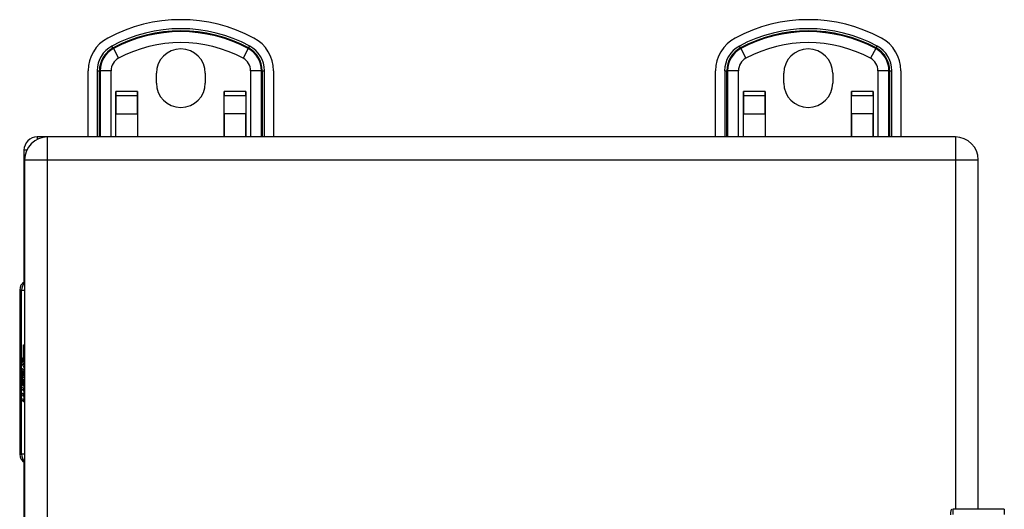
# Model space of a CAD drawing. Header units: inches. Extents: x 3.2 to 50.2, y 2.5 to 32.1.
# Tile 14 of 34: x 21.2 to 27.5, y 17.8 to 20.9. Entities that reach past the tile are written whole.
import ezdxf

# ---------------------------------------------------------------- set-up
doc = ezdxf.new("R2010")
doc.units = ezdxf.units.IN
doc.header["$MEASUREMENT"] = 0
doc.layers.add('Visible Edges(ANSI)', color=7, linetype='Continuous', lineweight=25)
doc.layers.add('Visible Tangent Edges(ANSI)', color=7, linetype='Continuous', lineweight=25)

msp = doc.modelspace()

# ---------------------------------------------------------------- linework, layer by layer
at = {"layer": 'Visible Edges(ANSI)'}
for p, q in [((21.6598, 20.2013), (21.6598, 20.6239)), ((22.0944, 20.5453), (22.0944, 20.6073)), ((22.4064, 20.6073), (22.4064, 20.5453)), ((22.8409, 20.6239), (22.8409, 20.2013)), ((25.6598, 20.2013), (25.6598, 20.6239)), ((26.0944, 20.5453), (26.0944, 20.6073)), ((26.4064, 20.6073), (26.4064, 20.5453)), ((26.8409, 20.6239), (26.8409, 20.2013)), ((21.8368, 20.4918), (21.8369, 20.4918)), ((21.8368, 20.2013), (21.8368, 20.4918)), ((21.8369, 20.4918), (21.8369, 20.4668)), ((21.8369, 20.4668), (21.8369, 20.3495)), ((21.9747, 20.4668), (21.9747, 20.4918)), ((21.9747, 20.4918), (21.9748, 20.4918)), ((21.9747, 20.3495), (21.9747, 20.4668)), ((21.9748, 20.4918), (21.9748, 20.2013)), ((22.526, 20.4918), (22.5261, 20.4918)), ((22.526, 20.2013), (22.526, 20.4918)), ((22.5261, 20.4918), (22.5261, 20.4668)), ((22.5261, 20.3495), (22.5261, 20.4668)), ((22.6638, 20.4668), (22.6638, 20.4918)), ((22.6638, 20.4918), (22.6639, 20.4918)), ((22.6638, 20.4668), (22.6638, 20.3495)), ((22.6639, 20.4918), (22.6639, 20.2013)), ((25.8368, 20.4918), (25.8369, 20.4918)), ((25.8368, 20.2013), (25.8368, 20.4918)), ((25.8369, 20.4918), (25.8369, 20.4668)), ((25.8369, 20.4668), (25.8369, 20.3495)), ((25.9747, 20.4668), (25.9747, 20.4918)), ((25.9747, 20.4918), (25.9748, 20.4918)), ((25.9747, 20.3495), (25.9747, 20.4668)), ((25.9748, 20.4918), (25.9748, 20.2013)), ((26.526, 20.4918), (26.5261, 20.4918)), ((26.526, 20.2013), (26.526, 20.4918)), ((26.5261, 20.4918), (26.5261, 20.4668)), ((26.5261, 20.3495), (26.5261, 20.4668)), ((26.6638, 20.4668), (26.6638, 20.4918)), ((26.6638, 20.4918), (26.6639, 20.4918)), ((26.6638, 20.4668), (26.6638, 20.3495)), ((26.6639, 20.4918), (26.6639, 20.2013)), ((21.8369, 20.2013), (21.8369, 20.3495)), ((21.9747, 20.3495), (21.9747, 20.2013)), ((22.5261, 20.3495), (22.5261, 20.2013)), ((22.6638, 20.2013), (22.6638, 20.3495)), ((25.8369, 20.2013), (25.8369, 20.3495)), ((25.9747, 20.3495), (25.9747, 20.2013)), ((26.5261, 20.3495), (26.5261, 20.2013)), ((26.6638, 20.2013), (26.6638, 20.3495)), ((21.4003, 20.2013), (21.3344, 20.2013)), ((27.1883, 20.2013), (21.4003, 20.2013)), ((21.2504, 20.1173), (21.2504, 19.2747)), ((21.2543, 20.0553), (21.2543, 14.3473)), ((21.2543, 20.0553), (21.2543, 20.0553)), ((27.3343, 17.8263), (27.3343, 20.0553)), ((21.2232, 19.2249), (21.2232, 18.1777)), ((21.2471, 18.8759), (21.2543, 18.8759)), ((21.2471, 18.7741), (21.2471, 18.8759)), ((21.235, 18.7924), (21.2471, 18.7741)), ((21.2465, 18.7541), (21.235, 18.786)), ((21.2471, 18.7741), (21.2543, 18.7741)), ((21.2483, 18.7723), (21.2543, 18.7631)), ((21.2543, 18.7723), (21.2483, 18.7723)), ((21.2414, 18.752), (21.2465, 18.7541)), ((21.2414, 18.752), (21.2543, 18.752)), ((21.2543, 18.7252), (21.2414, 18.752)), ((21.2427, 18.7084), (21.2526, 18.7084)), ((21.2436, 18.708), (21.2527, 18.708)), ((21.2436, 18.6696), (21.2436, 18.708)), ((21.2465, 18.7541), (21.2543, 18.7541)), ((21.2469, 18.7064), (21.2532, 18.7064)), ((21.2469, 18.7064), (21.2469, 18.6812)), ((21.2531, 18.7117), (21.2543, 18.7138)), ((21.2531, 18.7117), (21.2543, 18.7117)), ((21.2351, 18.6708), (21.2451, 18.645)), ((21.2351, 18.6538), (21.2351, 18.6708)), ((21.2351, 18.6538), (21.2417, 18.6538)), ((21.2421, 18.6397), (21.2351, 18.6538)), ((21.2393, 18.6765), (21.2361, 18.6765)), ((21.2436, 18.6696), (21.2518, 18.6696)), ((21.2451, 18.645), (21.2543, 18.6589)), ((21.2451, 18.645), (21.2543, 18.645)), ((21.2485, 18.68), (21.2543, 18.68)), ((21.2351, 18.6293), (21.2421, 18.6371)), ((21.2351, 18.6293), (21.2495, 18.6293)), ((21.2351, 18.6123), (21.2351, 18.6293)), ((21.2452, 18.6264), (21.2351, 18.6123)), ((21.2351, 18.605), (21.2543, 18.5951)), ((21.2351, 18.5912), (21.2351, 18.605)), ((21.2351, 18.5912), (21.2536, 18.5912)), ((21.2432, 18.587), (21.2351, 18.5912)), ((21.2421, 18.6397), (21.2524, 18.6397)), ((21.2421, 18.6371), (21.2421, 18.6397)), ((21.2421, 18.6371), (21.2504, 18.6371)), ((21.2452, 18.6264), (21.2508, 18.6264)), ((21.2543, 18.6021), (21.2452, 18.6264)), ((21.2543, 18.642), (21.2481, 18.6343)), ((21.2481, 18.6343), (21.2481, 18.6321)), ((21.2481, 18.6321), (21.2543, 18.619)), ((21.2494, 18.6321), (21.2543, 18.6382)), ((21.2543, 18.6321), (21.2494, 18.6321)), ((21.2513, 18.5838), (21.2513, 18.5808)), ((21.2513, 18.5838), (21.2543, 18.5838)), ((21.2543, 18.5831), (21.2513, 18.5838)), ((21.252, 18.6277), (21.2543, 18.6277)), ((21.2543, 18.6229), (21.252, 18.6277)), ((21.2536, 18.5955), (21.2536, 18.5912)), ((21.2536, 18.5912), (21.2543, 18.5908)), ((21.2351, 18.5694), (21.2475, 18.563)), ((21.2351, 18.5556), (21.2351, 18.5694)), ((21.2351, 18.5556), (21.2536, 18.5556)), ((21.2432, 18.5514), (21.2351, 18.5556)), ((21.2351, 18.5342), (21.2475, 18.5278)), ((21.2351, 18.5203), (21.2351, 18.5342)), ((21.2351, 18.5203), (21.2536, 18.5203)), ((21.2474, 18.5133), (21.2351, 18.5203)), ((21.2432, 18.5514), (21.254, 18.5514)), ((21.2483, 18.5628), (21.2543, 18.5628)), ((21.2483, 18.5276), (21.2543, 18.5276)), ((21.2492, 18.5449), (21.252, 18.5449)), ((21.2535, 18.5798), (21.2543, 18.5796)), ((21.2536, 18.5628), (21.2536, 18.5556)), ((21.2536, 18.5556), (21.2543, 18.5552)), ((21.2536, 18.5276), (21.2536, 18.5203)), ((21.2536, 18.5203), (21.2543, 18.5199)), ((21.2504, 18.128), (21.2504, 16.2747)), ((27.5003, 17.8263), (27.1723, 17.8263))]:
    msp.add_line(p, q, dxfattribs=at)
for centre, radius, start, end in [((22.2504, 19.9651), 0.9843, 61.72629, 118.27371), ((26.2504, 19.9651), 0.9843, 61.72629, 118.27371), ((21.896, 20.6239), 0.2362, 118.27371, 180), ((22.6047, 20.6239), 0.2362, 0, 61.72629), ((25.896, 20.6239), 0.2362, 118.27371, 180), ((26.6047, 20.6239), 0.2362, 0, 61.72629), ((22.2504, 20.6073), 0.156, 0, 180), ((26.2504, 20.6073), 0.156, 0, 180), ((22.2504, 20.5453), 0.156, 180, 0), ((26.2504, 20.5453), 0.156, 180, 0), ((21.3344, 20.1173), 0.084, 90, 180), ((21.4003, 20.0553), 0.146, 90, 180), ((27.1883, 20.0553), 0.146, 0, 90), ((21.2822, 19.2249), 0.0591, 118.21187, 180), ((21.2822, 18.1777), 0.0591, 180, 241.78813)]:
    msp.add_arc(centre, radius, start, end, dxfattribs=at)
for centre, major_axis, ratio, start_param, end_param in [((21.42, 18.786), (0.1689, -0.145), 0.69742, 3.954564, 4.030117), ((21.42, 18.7924), (-0.1957, 0.0452), 0.469835, 0.381703, 0.457256), ((21.2423, 18.7018), (0, 0.0207), 0.34202, 6.223227, 7.706685), ((21.2427, 18.6983), (0, 0.0101), 0.34202, 5.995661, 7.412036), ((21.2419, 18.6808), (0, 0.0418), 0.34202, 5.483273, 6.223227), ((21.2461, 18.6889), (0, 0.0176), 0.34202, 5.050628, 6.160969), ((21.2445, 18.688), (0, -0.0314), 0.34202, 1.983582, 2.341681), ((21.2445, 18.688), (0, 0.0346), 0.34202, 5.305041, 5.465997), ((21.2569, 18.6955), (0, 0.0637), 0.34202, 1.4235, 1.873336), ((21.2495, 18.6889), (0, -0.0322), 0.34202, 4.270443, 5.106151), ((21.2477, 18.6967), (0, -0.0296), 0.34202, 5.867021, 6.69935), ((21.2485, 18.69), (0, -0.01), 0.34202, 5.784976, 7.176186), ((21.2481, 18.691), (0, 0.0115), 0.34202, 4.034593, 5.050628), ((21.2496, 18.6842), (0, -0.016), 0.34202, 0.416165, 1.032695), ((21.2403, 18.5389), (0, 0.0488), 0.34202, 5.717685, 6.108652), ((21.2466, 18.5596), (0, -0.0252), 0.34202, 2.046589, 2.572814), ((21.2405, 18.5032), (0, 0.0488), 0.34202, 5.734426, 6.123063), ((21.2483, 18.5758), (0, -0.0129), 0.34202, 6.108652, 6.694335), ((21.2483, 18.5405), (0, -0.0129), 0.34202, 6.108516, 6.694188), ((21.2468, 18.569), (0, 0.0132), 0.34202, 4.817632, 5.717685), ((21.2468, 18.5337), (0, 0.0132), 0.34202, 4.818901, 5.717844), ((21.2492, 18.5697), (0, 0.0063), 0.34202, 3.552742, 4.817632), ((21.2492, 18.5344), (0, 0.0063), 0.34202, 3.552596, 4.818901), ((21.2497, 18.5782), (0, -0.0302), 0.34202, 0.063127, 0.29658), ((21.2464, 18.5248), (0, -0.0258), 0.34202, 2.041005, 2.686948), ((21.2516, 18.5594), (0, -0.0106), 0.34202, 0.29658, 0.828674), ((21.2515, 18.5248), (0, -0.011), 0.34202, 0.322446, 0.842343), ((21.2476, 18.5614), (0, 0.0252), 0.34202, 5.396304, 5.525449), ((21.2494, 18.543), (0, -0.0302), 0.34202, 6.091199, 6.605631)]:
    msp.add_ellipse(centre, major_axis=major_axis, ratio=ratio, start_param=start_param, end_param=end_param, dxfattribs=at)
at = {"layer": 'Visible Tangent Edges(ANSI)'}
for p, q in [((21.818, 20.7689), (21.8114, 20.7811)), ((22.6827, 20.7689), (22.6893, 20.7811)), ((25.818, 20.7689), (25.8114, 20.7811)), ((26.6827, 20.7689), (26.6893, 20.7811)), ((21.8203, 20.7647), (21.818, 20.7689)), ((21.8203, 20.7647), (21.8533, 20.7034)), ((22.6804, 20.7647), (22.6475, 20.7034)), ((22.6804, 20.7647), (22.6827, 20.7689)), ((25.8203, 20.7647), (25.818, 20.7689)), ((25.8203, 20.7647), (25.8533, 20.7034)), ((26.6804, 20.7647), (26.6475, 20.7034)), ((26.6804, 20.7647), (26.6827, 20.7689)), ((21.7175, 20.6239), (21.7314, 20.6239)), ((21.7175, 20.6239), (21.7175, 20.2013)), ((21.7362, 20.6239), (21.7314, 20.6239)), ((21.7314, 20.2013), (21.7314, 20.6239)), ((21.8058, 20.6239), (21.7362, 20.6239)), ((21.7362, 20.6239), (21.7362, 20.2013)), ((21.8058, 20.2013), (21.8058, 20.6239)), ((22.695, 20.6239), (22.695, 20.2013)), ((22.7646, 20.6239), (22.695, 20.6239)), ((22.7646, 20.2013), (22.7646, 20.6239)), ((22.7646, 20.6239), (22.7693, 20.6239)), ((22.7693, 20.6239), (22.7833, 20.6239)), ((22.7693, 20.6239), (22.7693, 20.2013)), ((22.7833, 20.2013), (22.7833, 20.6239)), ((25.7175, 20.6239), (25.7314, 20.6239)), ((25.7175, 20.6239), (25.7175, 20.2013)), ((25.7362, 20.6239), (25.7314, 20.6239)), ((25.7314, 20.2013), (25.7314, 20.6239)), ((25.8058, 20.6239), (25.7362, 20.6239)), ((25.7362, 20.6239), (25.7362, 20.2013)), ((25.8058, 20.2013), (25.8058, 20.6239)), ((26.695, 20.6239), (26.695, 20.2013)), ((26.7646, 20.6239), (26.695, 20.6239)), ((26.7646, 20.2013), (26.7646, 20.6239)), ((26.7646, 20.6239), (26.7693, 20.6239)), ((26.7693, 20.6239), (26.7833, 20.6239)), ((26.7693, 20.6239), (26.7693, 20.2013)), ((26.7833, 20.2013), (26.7833, 20.6239)), ((21.9747, 20.4918), (21.8369, 20.4918)), ((21.8369, 20.4668), (21.9747, 20.4668)), ((22.6638, 20.4918), (22.5261, 20.4918)), ((22.5261, 20.4668), (22.6638, 20.4668)), ((25.9747, 20.4918), (25.8369, 20.4918)), ((25.8369, 20.4668), (25.9747, 20.4668)), ((26.6638, 20.4918), (26.5261, 20.4918)), ((26.5261, 20.4668), (26.6638, 20.4668)), ((21.8369, 20.3495), (21.9747, 20.3495)), ((22.6638, 20.3495), (22.5261, 20.3495)), ((25.8369, 20.3495), (25.9747, 20.3495)), ((26.6638, 20.3495), (26.5261, 20.3495)), ((21.3344, 20.2013), (21.3344, 20.1856)), ((21.4003, 20.0553), (21.4003, 20.2013)), ((27.1883, 20.2013), (27.1883, 20.0553)), ((21.2681, 20.1173), (21.2504, 20.1173)), ((21.2543, 20.0553), (21.4003, 20.0553)), ((21.4003, 20.0553), (27.1883, 20.0553)), ((21.4003, 14.3473), (21.4003, 20.0553)), ((27.1883, 20.0553), (27.3343, 20.0553)), ((27.1883, 20.0553), (27.1883, 17.8263)), ((21.235, 19.2249), (21.2232, 19.2249)), ((21.235, 18.7924), (21.235, 19.2249)), ((21.235, 19.2249), (21.2543, 19.2249)), ((21.235, 18.1777), (21.235, 18.786)), ((21.2353, 18.7049), (21.24, 18.7049)), ((21.2512, 18.6838), (21.2543, 18.6838)), ((21.2518, 18.6948), (21.2543, 18.6948)), ((21.2432, 18.587), (21.2543, 18.587)), ((21.2492, 18.5801), (21.2516, 18.5801)), ((21.25, 18.5639), (21.2543, 18.5639)), ((21.25, 18.5286), (21.2543, 18.5286)), ((21.2513, 18.5704), (21.2543, 18.5704)), ((21.2513, 18.5351), (21.2543, 18.5351)), ((21.2474, 18.5133), (21.2514, 18.5133)), ((21.2232, 18.1777), (21.235, 18.1777)), ((21.2543, 18.1777), (21.235, 18.1777)), ((27.1723, 17.8263), (27.1723, 17.7924)), ((27.5003, 17.8263), (27.5003, 17.7924))]:
    msp.add_line(p, q, dxfattribs=at)
for centre, radius, start, end in [((22.2504, 19.9651), 0.9266, 61.72629, 118.27371), ((22.2504, 19.9651), 0.9127, 61.72629, 118.27371), ((22.2504, 19.9651), 0.9079, 61.72629, 118.27371), ((26.2504, 19.9651), 0.9266, 61.72629, 118.27371), ((26.2504, 19.9651), 0.9127, 61.72629, 118.27371), ((26.2504, 19.9651), 0.9079, 61.72629, 118.27371), ((21.896, 20.6239), 0.1786, 118.27371, 180), ((22.2504, 19.9651), 0.8383, 61.72629, 118.27371), ((22.6047, 20.6239), 0.1786, 0, 61.72629), ((25.896, 20.6239), 0.1786, 118.27371, 180), ((26.2504, 19.9651), 0.8383, 61.72629, 118.27371), ((26.6047, 20.6239), 0.1786, 0, 61.72629), ((21.896, 20.6239), 0.1646, 118.27371, 180), ((21.896, 20.6239), 0.1599, 118.27371, 180), ((22.6047, 20.6239), 0.1599, 0, 61.72629), ((22.6047, 20.6239), 0.1646, 0, 61.72629), ((25.896, 20.6239), 0.1646, 118.27371, 180), ((25.896, 20.6239), 0.1599, 118.27371, 180), ((26.6047, 20.6239), 0.1599, 0, 61.72629), ((26.6047, 20.6239), 0.1646, 0, 61.72629), ((21.896, 20.6239), 0.0903, 118.27371, 180), ((22.6047, 20.6239), 0.0903, 0, 61.72629), ((25.896, 20.6239), 0.0903, 118.27371, 180), ((26.6047, 20.6239), 0.0903, 0, 61.72629)]:
    msp.add_arc(centre, radius, start, end, dxfattribs=at)
for centre, ratio, start_param, end_param in [((21.2905, 19.2249), 0.939693, 0.711302, 1.570796), ((21.2905, 18.1777), 0.939693, 1.570796, 2.430291), ((27.1645, 17.7673), 0.144386, 0, 1.144443)]:
    msp.add_ellipse(centre, major_axis=(0, 0.0591), ratio=ratio, start_param=start_param, end_param=end_param, dxfattribs=at)

doc.saveas('drawing.dxf')
